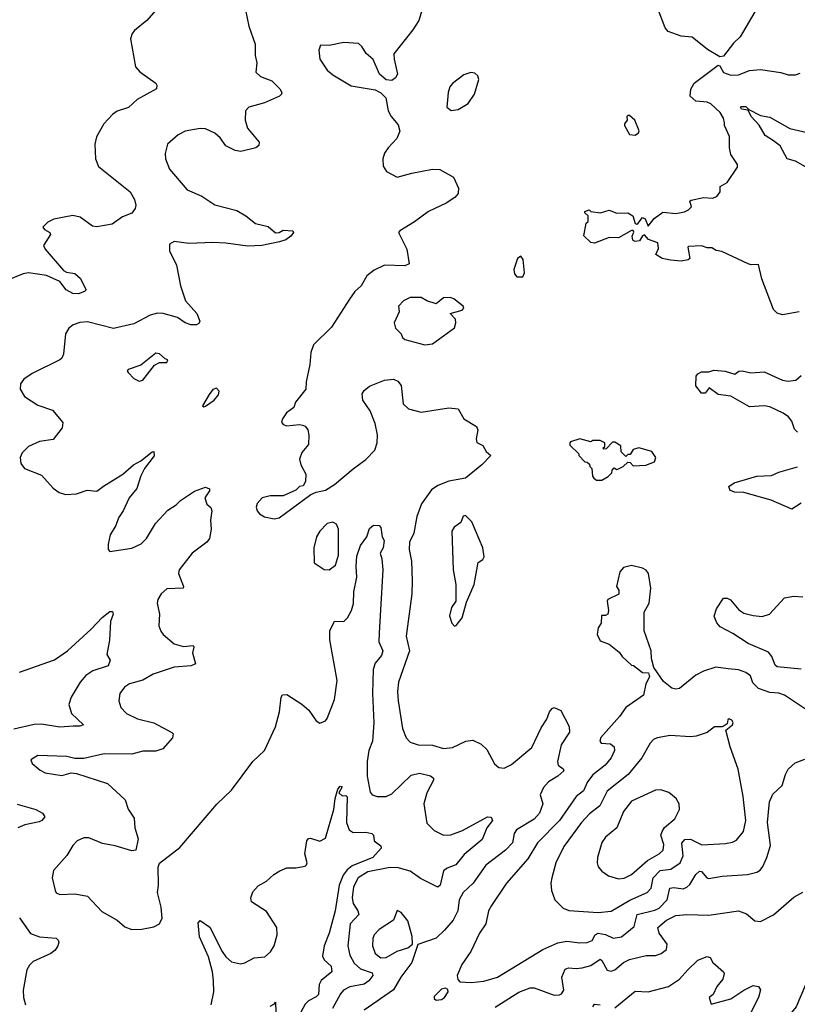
# Model space of a CAD drawing. Extents: x 1550320 to 1685906, y 509093 to 640511.
# Tile 256 of 256: x 1649157 to 1653375, y 538098 to 543440. Entities that reach past the tile are written whole.
import ezdxf

# ---------------------------------------------------------------- set-up
doc = ezdxf.new("R2010")
doc.units = 0

msp = doc.modelspace()

# ---------------------------------------------------------------- linework, layer by layer
at = {"layer": '0CON20XD'}
for points in [[(1650372.5, 543535), (1650399.1, 543405), (1650433.6, 543306.4), (1650433.8, 543245), (1650443.3, 543205), (1650437.5, 543155), (1650462.3, 543132.3), (1650525, 543108.6), (1650567.1, 543065), (1650579.2, 543045), (1650577.5, 543035), (1650566, 543025), (1650485, 542988.5), (1650400, 542965), (1650380.8, 542945), (1650380, 542895), (1650392, 542852), (1650456.2, 542775), (1650453.6, 542756.4), (1650437.5, 542745), (1650355.6, 542724.4), (1650325, 542730.5), (1650275.4, 542755.4), (1650245, 542798.6), (1650215, 542824.5), (1650165, 542846.7), (1650135, 542850), (1650055, 542834.2), (1650016.2, 542815), (1649958, 542765), (1649945.6, 542714.4), (1649946.7, 542685), (1649969.5, 542629.5), (1650065, 542517.5), (1650145, 542482.9), (1650216, 542436), (1650335, 542404.4), (1650384.2, 542375), (1650436.2, 542333.8), (1650505, 542317.5), (1650545, 542283.8), (1650563.9, 542286.1), (1650585, 542298), (1650637.5, 542295), (1650642.5, 542285), (1650627.5, 542265), (1650600, 542245), (1650566.1, 542233.9), (1650470, 542215), (1650395, 542210.4), (1650275, 542227.7), (1650205, 542230.8), (1650075, 542225.5), (1649995, 542235.5), (1649968.8, 542221.2), (1649970, 542185), (1650007.3, 542107.3), (1650029.2, 541995), (1650056.2, 541915), (1650118, 541845), (1650133.8, 541805), (1650129.2, 541790.8), (1650115, 541784.2), (1650085, 541784.3), (1650055, 541795.6), (1650013.4, 541823.4), (1649935, 541845.5), (1649905, 541848.1), (1649865, 541836.7), (1649775, 541789.6), (1649665, 541764.4), (1649525, 541800.5), (1649482.8, 541797.2), (1649446.2, 541785), (1649423, 541767), (1649405.7, 541735), (1649394.5, 541625.5), (1649385, 541604.2), (1649375, 541594.4), (1649225, 541521.1), (1649179.8, 541490.2), (1649160.8, 541465), (1649158.6, 541435), (1649182.9, 541395), (1649255, 541348.9), (1649335, 541320.8), (1649390, 541255), (1649387.1, 541225), (1649337.4, 541162.6), (1649265, 541152), (1649205, 541123.8), (1649169.5, 541090.5), (1649159.2, 541065), (1649162.6, 541032.6), (1649182, 541005), (1649275, 540968), (1649339.1, 540899.1), (1649371.2, 540875), (1649405, 540863.5), (1649465, 540867.5), (1649523.2, 540886.8), (1649575, 540881.2), (1649610.4, 540909.6), (1649715.7, 540974.3), (1649773.9, 541025), (1649813.1, 541046.9), (1649875, 541095.6), (1649885, 541096.7), (1649885.9, 541074.1), (1649834, 541005), (1649814, 540965), (1649792.7, 540897.3), (1649750, 540845), (1649718, 540775), (1649692, 540738), (1649678.1, 540695), (1649647.8, 540645), (1649635.8, 540595), (1649636, 540566), (1649645, 540554), (1649765, 540573.1), (1649815, 540595.4), (1649845.4, 540625), (1649893.4, 540706.6), (1649960.6, 540779.4), (1650005, 540807.5), (1650028.1, 540831.9), (1650105, 540882.5), (1650165, 540904), (1650186.2, 540895), (1650185.7, 540884.3), (1650160.8, 540845), (1650171.7, 540811.7), (1650193, 540793), (1650198.8, 540775), (1650191.9, 540725), (1650196, 540675), (1650185.7, 540625), (1650172.2, 540605), (1650092.7, 540545), (1650021.8, 540455), (1650017.8, 540435), (1650045.8, 540365), (1650043.8, 540356.2), (1649955, 540351.5), (1649923.6, 540325), (1649906.4, 540295), (1649902.9, 540275), (1649914.4, 540215), (1649912.3, 540152.3), (1649921.7, 540121.7), (1649935, 540103.8), (1649995, 540054.3), (1650045, 540040), (1650097.5, 540045), (1650101.2, 540035), (1650094.2, 540005), (1650110, 539945), (1650086.2, 539933.8), (1649995, 539927.8), (1649879.9, 539890.1), (1649823.9, 539856.1), (1649753.1, 539836.9), (1649725, 539819.4), (1649700, 539785), (1649694.4, 539745), (1649705, 539708.8), (1649736.2, 539675), (1649795, 539647.1), (1649885, 539625.6), (1649982.6, 539572.6), (1649989.2, 539565), (1649985.5, 539544.5), (1649932.5, 539485), (1649895, 539471.2), (1649825, 539471.4), (1649765.7, 539455.7), (1649615, 539456.5), (1649505, 539432), (1649455, 539432), (1649412.3, 539442.3), (1649255, 539448), (1649217.5, 539425), (1649224.1, 539404.1), (1649267.7, 539367.7), (1649294.2, 539354.2), (1649385, 539340), (1649435, 539353.8), (1649465, 539351.2), (1649633.8, 539296.2)], [(1651339.2, 543495), (1651321.4, 543435), (1651290, 543385), (1651186.2, 543255), (1651187.1, 543225), (1651206.5, 543145), (1651195, 543124), (1651175, 543110), (1651143.9, 543113.9), (1651107.5, 543145), (1651073.6, 543223.6), (1651036.1, 543256.1), (1651013.3, 543295), (1650995, 543310), (1650915, 543316), (1650835, 543298.8), (1650788.3, 543301.7), (1650778.8, 543275), (1650784, 543225), (1650825, 543166), (1650855, 543140), (1650955, 543081.2), (1651085, 543060), (1651115, 543042.5), (1651142.5, 543015), (1651156, 542945), (1651172.5, 542915), (1651209.8, 542869.8), (1651218.5, 542835), (1651202.9, 542795), (1651155.3, 542744.7), (1651135.6, 542715), (1651127.1, 542685), (1651128.6, 542645), (1651145.7, 542615.7), (1651205, 542586), (1651283.6, 542606.4), (1651395, 542628.6), (1651435, 542626.2), (1651510, 542585), (1651536.2, 542525), (1651535, 542497.5), (1651516.2, 542475), (1651470.8, 542445), (1651375, 542400), (1651297.8, 542342.2), (1651218.1, 542295), (1651212, 542285), (1651256.9, 542195), (1651270, 542115), (1651245, 542103.5), (1651135, 542107.7), (1651079.8, 542080.2), (1651040.3, 542049.7), (1651009.2, 541995), (1650974.6, 541965.4), (1650945.6, 541924.4), (1650848.3, 541771.7), (1650750, 541675), (1650736.7, 541635), (1650731.4, 541568.6), (1650711.2, 541475), (1650708.8, 541435), (1650653.3, 541365), (1650643.3, 541335), (1650603.5, 541306.5), (1650581.4, 541275), (1650576.2, 541256.2), (1650585, 541243.3), (1650605, 541236), (1650675, 541243.8), (1650690.5, 541240.5), (1650705, 541233.8), (1650719.2, 541215), (1650725.7, 541185), (1650724, 541135), (1650687.7, 541092.3), (1650674, 541055), (1650681.2, 541025), (1650708.8, 540975), (1650706.4, 540933.6), (1650695, 540910), (1650675, 540907.5), (1650655, 540887.5), (1650585, 540856.2), (1650515, 540856.7), (1650472, 540845), (1650444.4, 540815), (1650440, 540795), (1650444, 540775), (1650458.3, 540758.3), (1650485, 540742.5), (1650537.3, 540732.7), (1650565, 540738), (1650736.4, 540863.6), (1650764, 540876), (1650815, 540886.7), (1650865, 540918), (1650965, 541003.8), (1651035, 541054), (1651083.1, 541105), (1651095.5, 541145), (1651097.5, 541187.5), (1651085, 541248.8), (1651057.9, 541317.9), (1651018.2, 541375), (1651015, 541410), (1651025, 541428.8), (1651055, 541450.8), (1651135, 541484.4), (1651185, 541489.4), (1651207.8, 541477.8), (1651225.8, 541455), (1651236.6, 541356.6), (1651265, 541328.1), (1651335, 541311.4), (1651484.1, 541334.1), (1651535, 541328.8), (1651566.7, 541275), (1651635, 541232.5), (1651641.2, 541215), (1651632, 541165), (1651636.1, 541146.1), (1651669.5, 541129.5), (1651687, 541097), (1651712.5, 541075), (1651662.7, 541025), (1651575, 540953.1), (1651485, 540936.2), (1651425, 540912.9)], [(1653175.5, 543535), (1653065, 543346), (1653028.2, 543311.8), (1652975, 543242.5), (1652955, 543237.5), (1652887.7, 543277.7), (1652805, 543344.4), (1652745, 543349.6), (1652674, 543375), (1652658.6, 543395), (1652620, 543495)], [(1649895, 543490.6), (1649845.7, 543435), (1649778.8, 543381.2), (1649766.1, 543363.9), (1649758.2, 543335), (1649785, 543183.3), (1649807.6, 543157.6), (1649895.5, 543095.5), (1649901.2, 543085), (1649898.8, 543065), (1649794.1, 543005.9), (1649747, 542963), (1649685, 542943.1), (1649660, 542925), (1649612.2, 542875), (1649572.9, 542805), (1649564.2, 542765), (1649567.5, 542685), (1649585, 542643.3), (1649755.6, 542505.6), (1649778.8, 542465), (1649786.4, 542433.6), (1649783.8, 542415), (1649765, 542390), (1649715, 542370.9), (1649658.8, 542331.2), (1649575, 542316.5), (1649551.3, 542318.7), (1649485, 542367.9), (1649445, 542376.7), (1649341.7, 542358.3), (1649308.8, 542341.2), (1649282, 542315), (1649290.9, 542300.9), (1649320, 542285), (1649323.3, 542275), (1649286.2, 542215), (1649294, 542195), (1649395, 542078.8), (1649410.3, 542070.3), (1649455, 542062.5), (1649485, 542038), (1649517.5, 541975), (1649507.5, 541965), (1649475, 541952.7), (1649445, 541954.5), (1649409.2, 541975), (1649375, 542018.6), (1649301.7, 542051.7), (1649205, 542065.9), (1649175, 542061.8), (1649087.5, 542025)], [(1653385, 541854), (1653295, 541838.8), (1653265, 541846.7), (1653245, 541867.5), (1653183, 542033), (1653165, 542112.5), (1653125, 542110), (1653107.5, 542115), (1652965, 542182.5), (1652935, 542187.5), (1652911.7, 542201.7), (1652885, 542202.5), (1652855, 542212.5), (1652785, 542210), (1652780, 542205), (1652792.5, 542145), (1652783.6, 542136.4), (1652745, 542130), (1652687.5, 542135), (1652642.5, 542145), (1652607.5, 542165), (1652621.7, 542198.3), (1652618.3, 542228.3), (1652567.7, 542247.7), (1652545, 542272.5), (1652535, 542267.5), (1652519.3, 542240.7), (1652495, 542235.6), (1652483, 542243), (1652478.9, 542265), (1652487.7, 542287.7), (1652485, 542296.7), (1652475, 542296.7), (1652405, 542256.2), (1652355, 542257.5), (1652275, 542226.7), (1652255, 542231.2), (1652217, 542267), (1652230, 542335), (1652240, 542345), (1652240, 542375), (1652221.7, 542391.7), (1652221.7, 542398.3), (1652245, 542407.5), (1652255, 542400), (1652307.5, 542392.5), (1652355, 542406.7), (1652395, 542390), (1652455, 542392.5), (1652482.5, 542375), (1652495, 542333.3), (1652505, 542330), (1652511.2, 542335), (1652535, 542366), (1652548.8, 542358.8), (1652565, 542320), (1652598.2, 542361.8), (1652645, 542396.2), (1652715, 542388.8), (1652762.7, 542397.3), (1652785, 542408), (1652801.2, 542425), (1652792.5, 542455), (1652799.3, 542460.7), (1652865, 542475.5), (1652915, 542471.4), (1652938.8, 542481.2), (1652956.2, 542505), (1652956.7, 542535), (1652995, 542556.7), (1653050.7, 542639.3), (1653050, 542655), (1653015, 542707.5), (1653006.7, 542745), (1653006.4, 542806.4), (1652979.2, 542865), (1652979.4, 542880.6), (1652974.5, 542905), (1652956.8, 542936.8), (1652905, 542983.1), (1652885, 542992.2), (1652825, 542997.1), (1652794, 543025), (1652796.6, 543063.4), (1652816, 543095), (1652945, 543192.5), (1652955, 543190), (1652975, 543152.5), (1653015, 543138.5), (1653055, 543140.5), (1653115, 543164.3), (1653175, 543168.9), (1653285, 543153.3), (1653325, 543140.5), (1653365, 543140), (1653391.1, 543148.9)], [(1651497, 542947), (1651535, 542951.9), (1651590, 542985), (1651624.2, 543035), (1651646.7, 543115), (1651642.5, 543135), (1651625, 543150), (1651603.6, 543153.6), (1651565, 543141.2), (1651505, 543094), (1651490.8, 543075), (1651481.4, 543045), (1651474.5, 542964.5), (1651497, 542947)], [(1653445, 542626.9), (1653365, 542672.5), (1653319.4, 542685), (1653281.5, 542755), (1653245, 542782.9), (1653200.8, 542810.8), (1653167.4, 542867.4), (1653124.7, 542915), (1653108.8, 542948.8), (1653072, 542955), (1653066, 542965), (1653070.5, 542969.5), (1653095, 542968.6), (1653112.5, 542952.5), (1653175, 542919.1), (1653225, 542910), (1653335, 542849.6), (1653475, 542817.5)], [(1652495, 542813.8), (1652512.5, 542825), (1652517, 542837), (1652492.5, 542895), (1652465, 542920), (1652455, 542920), (1652450, 542915), (1652452.5, 542895), (1652437.5, 542875), (1652437.5, 542865), (1652465, 542817.5), (1652495, 542813.8)], [(1651885, 542043.8), (1651895.8, 542065.8), (1651888.3, 542138.3), (1651875, 542157.5), (1651856.4, 542143.6), (1651836.7, 542085), (1651840.5, 542060.5), (1651852.5, 542045), (1651885, 542043.8)], [(1651355, 541676), (1651395, 541681.2), (1651515, 541767.5), (1651522.5, 541795), (1651520, 541815), (1651492.5, 541845), (1651556.4, 541863.6), (1651566, 541875), (1651562, 541885), (1651512.5, 541925), (1651491.7, 541931.7), (1651455, 541930), (1651415, 541898.8), (1651365, 541914), (1651335, 541932.5), (1651275, 541932.5), (1651238.8, 541915), (1651211.4, 541885), (1651214.2, 541855), (1651187.5, 541795), (1651195.9, 541765.9), (1651225.8, 541735.8), (1651233.3, 541715), (1651245, 541704), (1651355, 541676)], [(1649805, 541479.2), (1649825, 541484.2), (1649887.5, 541565), (1649915, 541580), (1649955, 541580), (1649960, 541595), (1649945, 541600), (1649915, 541626.7), (1649895, 541630), (1649813.8, 541566.2), (1649745, 541542.5), (1649740, 541535), (1649744.2, 541525), (1649775, 541492.5), (1649805, 541479.2)], [(1653375, 541201.2), (1653359.1, 541219.1), (1653345, 541262), (1653326.5, 541285), (1653298.1, 541305), (1653225, 541339.7), (1653195, 541345.3), (1653115, 541338.6), (1653015, 541396.9), (1652945, 541406.7), (1652897, 541443), (1652875, 541413.8), (1652855, 541414), (1652825, 541453.3), (1652826.7, 541505), (1652835, 541517.8), (1652855, 541529.4), (1652895, 541528.8), (1652921.1, 541538.9), (1652983.6, 541533.6), (1653035, 541516.8), (1653057.5, 541532.5), (1653075, 541535.4), (1653123.3, 541523.3), (1653195, 541529.5), (1653295, 541484.3), (1653325, 541479.2), (1653366.4, 541483.6), (1653395, 541510)], [(1650155, 541338.8), (1650165, 541342.9), (1650210.8, 541375), (1650235.7, 541405), (1650238.8, 541425), (1650225, 541441.2), (1650205, 541434.3), (1650185, 541406.7), (1650148.8, 541345), (1650155, 541338.8)], [(1652315, 540942.5), (1652348.3, 540961.7), (1652368.3, 540981.7), (1652370, 540995), (1652381.7, 541008.3), (1652395, 541000), (1652405, 541002.5), (1652430, 541015), (1652455, 541040), (1652468.3, 541038.3), (1652485, 541020), (1652553, 541023), (1652599.3, 541040.7), (1652607.5, 541065), (1652585, 541097.5), (1652515, 541117.5), (1652485, 541107.5), (1652468.3, 541081.7), (1652455, 541080), (1652445, 541070), (1652420, 541095), (1652418.3, 541128.3), (1652385, 541147.5), (1652373, 541147), (1652338.3, 541111.7), (1652325, 541110), (1652320, 541115), (1652330, 541125), (1652330, 541145), (1652305, 541157.5), (1652265, 541157.5), (1652255, 541150), (1652195, 541166.7), (1652145, 541150), (1652140, 541145), (1652141.7, 541131.7), (1652190, 541085), (1652190, 541075), (1652221.7, 541041.7), (1652235, 541040), (1652248.3, 541028.3), (1652250, 541015), (1652260, 541005), (1652263, 540963), (1652271.7, 540951.7), (1652285, 540942.5), (1652315, 540942.5)], [(1653395, 540816.5), (1653344.3, 540784.3), (1653232.4, 540832.4), (1653085, 540875.6), (1653035, 540876.9), (1653011.2, 540885), (1653002.5, 540907.5), (1653032.7, 540927.3), (1653155, 540963.8), (1653235, 540966.2), (1653275, 540984.5), (1653375, 541013.8)], [(1651425, 540912.9), (1651390, 540890), (1651335.9, 540814.1), (1651311.2, 540745), (1651294.6, 540655), (1651271.2, 540605), (1651268.8, 540565), (1651281.7, 540501.7), (1651286.2, 540395), (1651283.6, 540325), (1651252.5, 540095), (1651271.3, 540015), (1651211.2, 539845), (1651206.2, 539795), (1651209.3, 539745), (1651232.9, 539595), (1651253.1, 539543.1), (1651275, 539520.8), (1651317.5, 539505), (1651395, 539503.3), (1651455, 539485.6), (1651505, 539492.2), (1651575.8, 539525.8), (1651615, 539530.8), (1651659.8, 539509.8), (1651689.8, 539479.8), (1651732.1, 539402.1), (1651755, 539382.5), (1651785, 539378.6), (1651825, 539400), (1651935, 539491.4), (1651985, 539598), (1652015.4, 539644.6), (1652030, 539685), (1652045, 539703.3), (1652055, 539707.5), (1652091.2, 539691.2), (1652136.7, 539605), (1652139.2, 539575), (1652094.6, 539505), (1652073.8, 539415), (1652076.9, 539395), (1652104, 539375), (1652108.6, 539365), (1652075.5, 539335), (1652025.2, 539304.8), (1651997.9, 539275), (1651980.4, 539235), (1651994.1, 539185), (1651976.1, 539135), (1651947.2, 539102.8), (1651851.1, 539045), (1651838.2, 539025), (1651829.2, 538975), (1651791.8, 538935), (1651685, 538853.5), (1651617.1, 538755), (1651561.8, 538705), (1651541.3, 538665), (1651533.8, 538605), (1651507.1, 538555), (1651460.1, 538499.9), (1651415, 538457.5), (1651317, 538423), (1651284.4, 538325), (1651224, 538246), (1651183.7, 538176.3), (1651025, 538065.7)], [(1651515, 540150), (1651525, 540152.5), (1651556.2, 540195), (1651580, 540280), (1651622.5, 540375), (1651643.3, 540495), (1651668.3, 540511.7), (1651675.4, 540525), (1651668, 540575), (1651609, 540715), (1651575, 540750), (1651563.1, 540746.9), (1651548.9, 540711.1), (1651512.9, 540687.1), (1651501.2, 540665), (1651508.8, 540455), (1651523.3, 540375), (1651522.5, 540285), (1651498.3, 540251.7), (1651487.5, 540205), (1651500, 540165), (1651515, 540150)], [(1649633.8, 539296.2), (1649728.3, 539208.3), (1649745, 539157.5), (1649777.3, 539107.3), (1649781.2, 539055), (1649798.8, 538995), (1649787.5, 538935), (1649765, 538930), (1649675, 538957.8), (1649605, 538970), (1649532.1, 539002.1), (1649505, 539001.1), (1649468.8, 538985), (1649445, 538960), (1649413.1, 538905), (1649339.2, 538825), (1649332.9, 538785), (1649348.8, 538715), (1649355, 538703.3), (1649373.9, 538693.9), (1649455, 538697.5), (1649525, 538684), (1649601.8, 538601.8), (1649685.4, 538555.4), (1649727.9, 538517.9), (1649765, 538504.2), (1649820, 538505), (1649885, 538518), (1649915, 538534), (1649929.2, 538565), (1649923.5, 538625), (1649904.5, 538705), (1649910, 538745), (1649907.3, 538842.7), (1649915.8, 538864.2), (1650025, 538948.8), (1650226.1, 539183.9), (1650305, 539260), (1650422, 539415), (1650483.8, 539475), (1650545, 539603.3), (1650565.5, 539685), (1650574.4, 539765), (1650582.9, 539777.1), (1650605, 539778.8), (1650687.3, 539727.3), (1650725, 539693.8), (1650765, 539636.7), (1650785, 539623.8), (1650815, 539636), (1650825, 539648), (1650865, 539752), (1650878.2, 539855), (1650839.1, 540075), (1650839.2, 540125), (1650865, 540176.2), (1650915, 540175.8), (1650935, 540195.7), (1650956.1, 540235), (1650966.9, 540273.1), (1650968.8, 540335), (1650985.3, 540415), (1650981, 540475), (1650985, 540530), (1651005, 540588), (1651040, 540635), (1651055, 540680), (1651075, 540698), (1651105.9, 540695.9), (1651116, 540685), (1651122.5, 540635), (1651133.6, 540613.6), (1651128.9, 540575), (1651111.4, 540545), (1651121.5, 540515), (1651125.6, 540455), (1651106.6, 540113.4), (1651105.4, 540065), (1651127.3, 540015), (1651118.8, 539991.2), (1651085, 539949.2), (1651073.9, 539915), (1651070, 539785), (1651076.9, 539625), (1651069.6, 539525), (1651050, 539475), (1651041.9, 539415), (1651041.4, 539335), (1651058.2, 539248.2), (1651068.8, 539235), (1651095, 539225.6), (1651145, 539225.6), (1651175, 539240.6), (1651279.4, 539340.6), (1651325, 539351.8), (1651385, 539337.8), (1651400.8, 539325), (1651400.8, 539315), (1651364.8, 539245.2), (1651349.2, 539185), (1651365, 539080), (1651405, 539041.2), (1651455.7, 539015.7), (1651495, 539016.7), (1651558.2, 539041.8), (1651695, 539115.6), (1651715, 539113.8), (1651721.4, 539095), (1651690.6, 539055), (1651665, 538992.2), (1651568.3, 538911.7), (1651521.9, 538855), (1651475, 538837.1), (1651455, 538822.9), (1651438.2, 538745), (1651425.5, 538734.5), (1651331.2, 538781.2), (1651275, 538820), (1651205, 538841.1), (1651155, 538838.1), (1651045, 538817.1), (1650992.9, 538785), (1650967.4, 538735), (1650960, 538675), (1650966.4, 538645), (1650991.6, 538605), (1650997.1, 538585), (1650949.6, 538535), (1650937.3, 538415), (1650946.7, 538365), (1650971.6, 538321.6), (1651005, 538291.3), (1651068.7, 538268.7), (1651071.5, 538255), (1651050.4, 538225), (1651025, 538207.1), (1650946.9, 538193.1), (1650913.6, 538175), (1650896.9, 538155), (1650854.1, 538075)], [(1650835, 540454.4), (1650869.7, 540480.3), (1650885.3, 540535), (1650886.3, 540676.3), (1650875, 540703.8), (1650855, 540713.8), (1650825, 540706.7), (1650784.6, 540665.4), (1650766.7, 540635), (1650751.5, 540575), (1650753.4, 540493.4), (1650807.4, 540457.4), (1650835, 540454.4)], [(1653423.8, 539695), (1653305, 539775.5), (1653275.3, 539785.3), (1653225, 539789.1), (1653165, 539811.5), (1653132.7, 539842.7), (1653120.2, 539880.2), (1653095, 539898.6), (1653055, 539912.9), (1652998.9, 539918.9), (1652933.6, 539926.4), (1652865, 539905.7), (1652825, 539882.9), (1652735, 539811.2), (1652715, 539807.5), (1652695, 539812.5), (1652648.8, 539848.8), (1652596.7, 539925), (1652583.3, 539975), (1652581.2, 540015), (1652544.2, 540124.2), (1652543.8, 540225), (1652570.8, 540275), (1652580.7, 540355), (1652568, 540435), (1652555, 540453.1), (1652535, 540464.4), (1652475, 540478), (1652431.7, 540468.3), (1652411.2, 540445), (1652393.8, 540365), (1652407.5, 540345), (1652407, 540323), (1652347.5, 540295), (1652342.5, 540285), (1652350, 540235), (1652346.2, 540215), (1652335, 540207.5), (1652311.7, 540208.3), (1652310, 540165), (1652295, 540140), (1652289.2, 540105), (1652305, 540070), (1652355, 540052.5), (1652408.3, 540008.3), (1652424.3, 539984.3), (1652475, 539937.5), (1652487, 539937), (1652535, 539897.5), (1652567, 539897), (1652572.5, 539875), (1652553.6, 539836.4), (1652540, 539775), (1652445, 539708.9), (1652410.8, 539659.2), (1652308.5, 539545), (1652304.4, 539525), (1652311.2, 539515), (1652361.3, 539511.3), (1652380.6, 539495), (1652382.5, 539475), (1652364.5, 539435), (1652332.5, 539395), (1652265, 539342.7), (1652237.3, 539305), (1652215, 539255.6), (1652174.7, 539225.3), (1652084.7, 539095), (1651964.6, 538975), (1651912.2, 538887.8), (1651796.4, 538755), (1651715.6, 538635), (1651699.5, 538605), (1651684.6, 538535.4), (1651651.1, 538485), (1651604.3, 538385), (1651555.8, 538315), (1651530, 538255), (1651533, 538233), (1651545, 538220), (1651605, 538217.1)], [(1653396.3, 539916.3), (1653265, 539928.9), (1653255, 539938), (1653236.5, 539985), (1653217.8, 540007.8), (1653107.5, 540055), (1653025, 540110.6), (1652955.7, 540145.7), (1652937.3, 540167.3), (1652924.1, 540204.1), (1652935.8, 540244.2), (1652975, 540301.2), (1652995, 540302), (1653013, 540293), (1653058.3, 540238.3), (1653085, 540220), (1653135, 540207.1), (1653185, 540202.5), (1653223.8, 540215), (1653305, 540302.9), (1653355, 540312.2), (1653405, 540308.8)], [(1649155, 539900.6), (1649345, 539967.8), (1649415.6, 540015), (1649545, 540132.9), (1649603.6, 540196.4), (1649645, 540229.2), (1649659.5, 540229.5), (1649664.2, 540215), (1649650, 540175), (1649644.1, 540074.1), (1649630, 539995), (1649647.5, 539965), (1649636.7, 539935), (1649552.7, 539907.3), (1649515, 539882.7), (1649484, 539846), (1649435.4, 539765), (1649422.5, 539725), (1649438.1, 539675), (1649502, 539615), (1649482.6, 539607.4), (1649446.5, 539606.5), (1649375, 539601.1), (1649275, 539617.9), (1649235, 539615.8), (1649125, 539591.6)], [(1652295, 538595.4), (1652365, 538602.9), (1652467, 538663), (1652560, 538705), (1652581.1, 538728.9), (1652593.4, 538785), (1652630.8, 538825), (1652688, 538832), (1652739.5, 538865), (1652755.8, 538904.2), (1652748.4, 538971.6), (1652765, 538992.5), (1652795, 538993.9), (1652856.1, 538963.9), (1652985, 538971.4), (1653022.7, 538977.3), (1653045, 538988), (1653082.9, 539035), (1653095.6, 539095), (1653081.5, 539225), (1653054.7, 539374.7), (1653010, 539495), (1652987.5, 539585), (1653022.5, 539615), (1653026.1, 539626.1), (1653019.3, 539639.3), (1653005, 539647.5), (1652998.3, 539641.7), (1652995, 539620), (1652978.3, 539608.3), (1652966.7, 539603.3), (1652925, 539604.2), (1652885, 539572), (1652826.6, 539553.4), (1652795, 539549.4), (1652685, 539556.5), (1652615, 539544.5), (1652594.3, 539535), (1652576.9, 539515), (1652530.9, 539435), (1652456.9, 539345), (1652343.8, 539255), (1652303.8, 539175), (1652248, 539132), (1652204.6, 539085), (1652109.1, 538955), (1652065.6, 538865), (1652042.5, 538785), (1652037.5, 538755), (1652040.8, 538715), (1652058.8, 538665), (1652105, 538620), (1652135, 538607.1), (1652295, 538595.4)], [(1651605, 538217.1), (1651675, 538224.4), (1651748, 538245), (1651995, 538395.5), (1652075, 538430.9), (1652125, 538440.3), (1652195, 538431.2), (1652235, 538433.1), (1652261.9, 538445), (1652278.9, 538475), (1652295, 538483.3), (1652335, 538477.8), (1652375, 538456.2), (1652420.8, 538465), (1652489.1, 538520.9), (1652505.5, 538585), (1652601.2, 538608.8), (1652625, 538620), (1652668.5, 538665), (1652682.5, 538727.5), (1652705, 538732.4), (1652755, 538725.3), (1652775, 538733.1), (1652791.3, 538748.7), (1652825, 538802.1), (1652845, 538820.6), (1652855, 538819.2), (1652884.6, 538784.6), (1652895, 538780), (1652966.9, 538793.1), (1653105, 538802.2), (1653155, 538814.4), (1653173.4, 538826.6), (1653188.6, 538845), (1653209.1, 538895), (1653229.8, 538960.2), (1653212.9, 539085), (1653223.3, 539196.7), (1653242.4, 539237.6), (1653292.5, 539285), (1653310, 539345), (1653326, 539374), (1653362.4, 539407.6), (1653415, 539428)], [(1650195.4, 538095), (1650209.3, 538165), (1650208.2, 538225), (1650202.5, 538275), (1650180, 538355), (1650132.9, 538465), (1650125, 538540), (1650135, 538552.5), (1650187.3, 538517.3), (1650255.4, 538385.4), (1650275.6, 538355), (1650305, 538329.4), (1650355, 538317.1), (1650377.6, 538322.4), (1650428.8, 538351.2), (1650486.2, 538355), (1650517.7, 538382.3), (1650537.8, 538415), (1650552.5, 538475), (1650551.1, 538515), (1650495, 538600.8), (1650413.6, 538653.6), (1650410, 538675), (1650421.5, 538708.5), (1650449.5, 538740.5), (1650495, 538765.8), (1650535, 538802), (1650568.3, 538821.7), (1650605, 538838.8), (1650655, 538838.8), (1650705, 538847.5), (1650712.5, 538855), (1650716.2, 538865), (1650704.2, 538915), (1650714.1, 538985.9), (1650722.5, 538997.5), (1650735, 538999.2), (1650785, 538983.3), (1650815, 539000), (1650860, 539155), (1650867.5, 539215), (1650882, 539265), (1650895, 539282.5), (1650905, 539277.5), (1650887.5, 539245), (1650905, 539230), (1650925, 539231.2), (1650933.8, 539223.8), (1650929.2, 539085), (1650944.1, 539044.1), (1650965, 539029.5), (1651035, 539032.5), (1651067.5, 539025), (1651076.7, 539015), (1651080, 538985), (1651115, 538957.5), (1651116.7, 538945), (1651071.4, 538895), (1650959.7, 538850.3), (1650932.2, 538827.8), (1650910.9, 538799.1), (1650889.3, 538745), (1650868.6, 538605), (1650836.1, 538483.9), (1650808.1, 538415), (1650799.3, 538359.3), (1650808.8, 538338.8), (1650846.9, 538305), (1650850, 538275), (1650792.2, 538227.8), (1650781.2, 538205), (1650778.1, 538151.9), (1650765, 538138.7), (1650722.5, 538117.5), (1650705, 538099.5), (1650622.9, 537945)], [(1652405, 538779.5), (1652435, 538782.9), (1652475, 538802.7), (1652561.6, 538878.4), (1652625.5, 538915), (1652646.4, 538935), (1652650.5, 538965), (1652635.3, 539015), (1652641.1, 539035), (1652655, 539056.5), (1652711.1, 539105), (1652735.8, 539155), (1652734, 539185), (1652718, 539215), (1652677.2, 539247.2), (1652635, 539261.5), (1652605, 539260.5), (1652475, 539199.5), (1652431.8, 539145), (1652395.5, 539055), (1652335, 539004.3), (1652315, 538976), (1652290, 538895), (1652288.6, 538865), (1652294.5, 538844.5), (1652315, 538820), (1652350, 538795), (1652405, 538779.5)], [(1649143.1, 539183.1), (1649245, 539154.3), (1649280, 539135), (1649293.3, 539115), (1649276.7, 539095), (1649261.7, 539088.3), (1649185, 539071.9), (1649146.7, 539055)], [(1651735, 538081.8), (1651865, 538163.3), (1651925, 538188), (1651947.8, 538187.8), (1652055, 538147.5), (1652085, 538150), (1652096, 538155), (1652107.8, 538175), (1652096.6, 538245), (1652115, 538288.9), (1652133.4, 538296.6), (1652175, 538292.4), (1652206.9, 538296.9), (1652255, 538308.2), (1652305, 538342.7), (1652315, 538336.7), (1652344.1, 538284.1), (1652365, 538277.8), (1652385, 538284.4), (1652431.9, 538325), (1652465, 538341.8), (1652555, 538363.3), (1652605, 538362.2), (1652636.8, 538373.2), (1652664.3, 538395), (1652669.1, 538425), (1652624.7, 538484.7), (1652618.5, 538515), (1652665, 538554.1), (1652715, 538579.1), (1652775, 538585.6), (1652895, 538581.5), (1653055, 538605.6), (1653099.7, 538589.7), (1653145, 538551.1), (1653175, 538547.9), (1653245.8, 538584.2), (1653355, 538678.6), (1653405, 538707.1)], [(1651115, 538349.5), (1651145, 538352.5), (1651204.4, 538385.6), (1651262.5, 538405), (1651287.5, 538425), (1651285.9, 538465.9), (1651261.7, 538551.7), (1651225.9, 538595.9), (1651205, 538607.5), (1651183.8, 538555), (1651106.4, 538503.6), (1651079.5, 538475), (1651071.8, 538455), (1651070, 538415), (1651084.1, 538374.1), (1651115, 538349.5)], [(1649155, 538568), (1649215, 538482.2), (1649264.6, 538464.6), (1649355, 538456.7), (1649366.2, 538446.2), (1649368.1, 538435), (1649364.4, 538415), (1649348.9, 538391.1), (1649325.7, 538374.3), (1649229.9, 538330.1), (1649209.5, 538310.5), (1649195.4, 538285), (1649176.2, 538175), (1649177.1, 538135), (1649187.5, 538095)], [(1652385, 538079.4), (1652495, 538170), (1652565, 538165.6), (1652675.8, 538194.2), (1652735.8, 538234.2), (1652780.8, 538285), (1652835, 538337.5), (1652885, 538358), (1652901.7, 538351.7), (1652916.2, 538325), (1652973.8, 538275), (1652978.8, 538265), (1652970.8, 538235), (1652938, 538195), (1652919.2, 538150.8), (1652897.5, 538135), (1652908.3, 538098.3), (1653015, 538127.1), (1653085, 538174.4), (1653135, 538199.5), (1653165, 538195.4), (1653175, 538177.5), (1653164.5, 538135), (1653113.8, 538035)], [(1653445, 538264.2), (1653367.8, 538085), (1653317.6, 538022.4), (1653284.4, 537955), (1653282.2, 537925), (1653290.8, 537900.8), (1653305, 537886.9), (1653336.9, 537876.9), (1653346.6, 537866.6), (1653347.5, 537825), (1653340.8, 537795), (1653305, 537756.4), (1653227.5, 537715), (1653210.5, 537699.5), (1653161.1, 537625), (1653142.9, 537565), (1653150.8, 537535), (1653194.2, 537485), (1653237.8, 537457.8), (1653265, 537448.5), (1653335, 537442.9), (1653455, 537459.1)], [(1651415, 538120), (1651445, 538123.8), (1651461.2, 538135), (1651480, 538165), (1651478.8, 538178.8), (1651466.4, 538186.4), (1651445, 538180), (1651405, 538140), (1651405, 538130), (1651415, 538120)], [(1650515, 538088.8), (1650539.3, 538100.7), (1650545, 538110), (1650545.7, 538054.3)], [(1652265.3, 538084.7), (1652275, 538098.9), (1652305, 538096.1)]]:
    msp.add_lwpolyline(points, dxfattribs=at)

doc.saveas('drawing.dxf')
